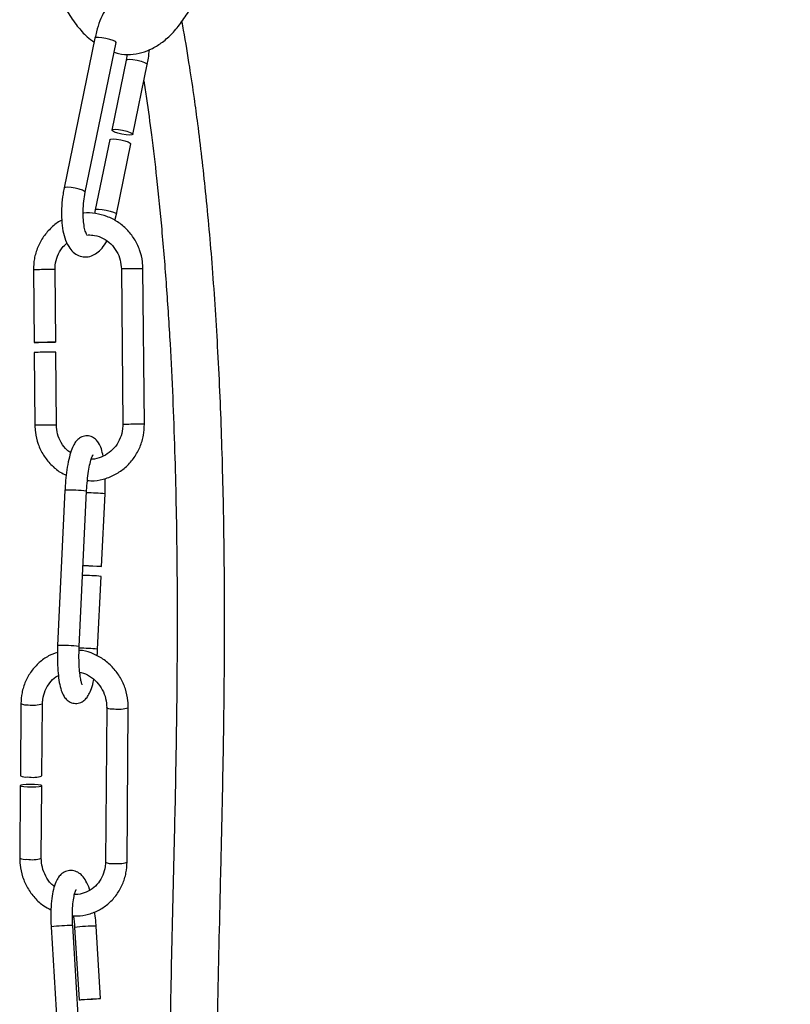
# Model space of a CAD drawing. Header units: millimetres. Extents: x 69 to 135, y 39 to 174.
# Tile 190 of 199: x 88.98 to 93.62, y 164.55 to 170.46. Entities that reach past the tile are written whole.
import ezdxf

# ---------------------------------------------------------------- set-up
doc = ezdxf.new("R2010")
doc.units = ezdxf.units.MM
doc.styles.add('SLDTEXTSTYLE0', font='TXT', dxfattribs={"width": 0.75})
doc.dimstyles.new('SLDDIMSTYLE0', dxfattribs={"dimtxt": 3.5, "dimasz": 3.302, "dimexe": 0, "dimexo": 0.0625, "dimgap": 0.875, "dimtad": 1, "dimdec": 0, "dimlfac": 20, "dimrnd": 1e-09, "dimzin": 12, "dimdsep": 46, "dimtxsty": 'SLDTEXTSTYLE0', "dimsah": 1, "dimcen": 0.09, "dimadec": 0, "dimazin": 3, "dimtfac": 1, "dimtdec": 0, "dimtofl": 0, "dimtmove": 0, "dimatfit": 3, "dimfxl": 0, "dimfrac": 2, "dimtolj": 1, "dimtzin": 12, "dimarcsym": 0})

# ---------------------------------------------------------------- blocks, each defined once
blk = doc.blocks.new('_D')
at = {"color": 7, "linetype": 'Continuous', "lineweight": 18}
for p, q in [((93.4827, 173.872), (135.2794, 173.872)), ((134.2794, 105.8002), (134.2794, 173.872)), ((90.7452, 105.8002), (135.2794, 105.8002))]:
    blk.add_line(p, q, dxfattribs=at)
for points in [[(134.2794, 173.872), (133.7714, 170.57), (134.7874, 170.57)], [(134.2794, 105.8002), (134.7874, 109.1022), (133.7714, 109.1022)]]:
    blk.add_solid(points, dxfattribs=at)
at = {"color": 7, "linetype": 'Continuous', "lineweight": 18, "insert": (129.7677, 135.8804), "char_height": 3.5, "attachment_point": 1, "rotation": 90, "style": 'SLDTEXTSTYLE0'}
blk.add_mtext('1361', dxfattribs=at)

msp = doc.modelspace()

# ---------------------------------------------------------------- linework, layer by layer
at = {"color": 7, "linetype": 'Continuous', "lineweight": 25}
for p, q in [((89.43502, 170.35393), (89.24962, 169.45333)), ((89.37695, 169.42711), (89.56235, 170.32772)), ((89.62796, 170.25793), (89.62217, 170.22225)), ((89.62217, 170.22225), (89.53557, 169.80157)), ((89.6629, 169.77536), (89.7495, 170.19604)), ((89.52367, 169.74378), (89.43677, 169.32165)), ((89.5641, 169.29543), (89.651, 169.71757)), ((89.43677, 169.32165), (89.43163, 169.29947)), ((89.55522, 169.25749), (89.5641, 169.29543)), ((89.0649, 168.96151), (89.06895, 168.52479)), ((89.19895, 168.52599), (89.19489, 168.96272)), ((89.59351, 168.9668), (89.60219, 168.03184)), ((89.73218, 168.03305), (89.7235, 168.968)), ((89.06951, 168.46479), (89.07358, 168.02655)), ((89.20357, 168.02776), (89.1995, 168.466)), ((89.25473, 167.63706), (89.21048, 166.70332)), ((89.34034, 166.69717), (89.38458, 167.63091)), ((89.47463, 167.17819), (89.4953, 167.61435)), ((89.45106, 166.6806), (89.47179, 167.11827)), ((88.98986, 166.35405), (88.98637, 165.92026)), ((89.11636, 165.91921), (89.11985, 166.353)), ((89.50547, 166.32951), (89.498, 165.40083)), ((89.50552, 166.3292), (89.50547, 166.32951)), ((89.62799, 165.39978), (89.63547, 166.32846)), ((88.98589, 165.86066), (88.98238, 165.42537)), ((89.11238, 165.42432), (89.11588, 165.85962)), ((89.35873, 164.0863), (89.30126, 165.01929)), ((89.46904, 164.58009), (89.44219, 165.01589)), ((89.17151, 165.01129), (89.22898, 164.07831)), ((89.31244, 165.0079), (89.33928, 164.57209))]:
    msp.add_line(p, q, dxfattribs=at)
at = {"color": 1, "linetype": 'Continuous', "lineweight": 25, "flags": 128}
for points in [[(89.56235, 170.32772), (89.56235, 170.32775), (89.55835, 170.33317), (89.54527, 170.33977), (89.52509, 170.34652), (89.5009, 170.35241), (89.47636, 170.35653), (89.45523, 170.35826), (89.44071, 170.35733), (89.43502, 170.35393)], [(89.62218, 170.22228), (89.62786, 170.22566), (89.64238, 170.22658), (89.66351, 170.22485), (89.68805, 170.22073), (89.71225, 170.21484), (89.73242, 170.20809), (89.74551, 170.2015), (89.74951, 170.19607), (89.7495, 170.19603)], [(89.37693, 169.42704), (89.37696, 169.42714), (89.37296, 169.43257), (89.35987, 169.43916), (89.3397, 169.44591), (89.3155, 169.4518), (89.29097, 169.45592), (89.26983, 169.45766), (89.25531, 169.45673), (89.24962, 169.45332)], [(89.43678, 169.32168), (89.44246, 169.32505), (89.45698, 169.32598), (89.47812, 169.32425), (89.50265, 169.32012), (89.52685, 169.31424), (89.54702, 169.30749), (89.56011, 169.30089), (89.56411, 169.29546), (89.5641, 169.29543)]]:
    msp.add_lwpolyline(points, dxfattribs=at)
at = {"color": 7, "linetype": 'Continuous', "lineweight": 25, "flags": 128}
for points in [[(89.53956, 169.79612), (89.53556, 169.80154), (89.54126, 169.80498), (89.55578, 169.8059), (89.57691, 169.80417), (89.60145, 169.80005), (89.62565, 169.79416), (89.64582, 169.78741), (89.65891, 169.78082), (89.66291, 169.77539), (89.65721, 169.77195), (89.64269, 169.77103), (89.62156, 169.77276), (89.59702, 169.77688), (89.57282, 169.78277), (89.55265, 169.78952), (89.53956, 169.79612)], [(89.52367, 169.74378), (89.52936, 169.74719), (89.54388, 169.74811), (89.56502, 169.74638), (89.58955, 169.74226), (89.61375, 169.73637), (89.63392, 169.72962), (89.64701, 169.72302), (89.65101, 169.7176), (89.651, 169.71757)], [(89.11814, 168.52542), (89.14347, 168.52566), (89.16735, 168.52586), (89.18614, 168.52598), (89.19699, 168.52602), (89.19824, 168.52596), (89.18971, 168.52581), (89.17268, 168.5256), (89.14976, 168.52535), (89.12443, 168.52511), (89.10055, 168.52492), (89.08175, 168.52479), (89.0709, 168.52476), (89.06965, 168.52482), (89.07819, 168.52497), (89.09522, 168.52518), (89.11814, 168.52542)], [(89.36342, 167.18442), (89.37318, 167.18414), (89.3965, 167.18324), (89.42183, 167.18205), (89.44532, 167.18073), (89.46338, 167.1795), (89.47328, 167.17854), (89.47349, 167.17799), (89.46399, 167.17794), (89.44623, 167.1784), (89.42291, 167.17929), (89.39758, 167.18049), (89.37409, 167.1818), (89.36333, 167.1825)], [(89.02984, 165.85318), (89.05497, 165.85259), (89.07948, 165.85315), (89.09964, 165.85477), (89.11238, 165.85721), (89.11575, 165.8601), (89.10925, 165.86299), (89.09386, 165.86545), (89.07193, 165.8671), (89.0468, 165.86769), (89.02228, 165.86713), (89.00212, 165.8655), (88.98939, 165.86307), (88.98601, 165.86018), (88.99252, 165.85729), (89.0079, 165.85483), (89.02984, 165.85318)], [(89.3415, 164.57185), (89.33984, 164.57233), (89.34797, 164.57337), (89.36465, 164.57484), (89.38735, 164.57649), (89.41261, 164.57809), (89.43659, 164.57938), (89.45562, 164.58017), (89.46682, 164.58033), (89.46849, 164.57986), (89.46036, 164.5788), (89.44367, 164.57734), (89.42097, 164.57568), (89.39571, 164.57409), (89.37174, 164.5728), (89.3527, 164.57202), (89.3415, 164.57185)]]:
    msp.add_lwpolyline(points, dxfattribs=at)
at = {"color": 1, "linetype": 'Continuous', "lineweight": 25}
for centre, radius, start, end in [((89.13009, 165.83073), 3.13146, 90.292807, 91.192885), ((89.19903, 162.63974), 6.32298, 90.03748, 90.769728), ((89.6587, 165.83602), 3.13146, 90.292807, 91.192885), ((89.73569, 161.50159), 7.46642, 90.093551, 90.713657), ((89.13877, 164.89578), 3.13146, 90.292807, 91.192885), ((89.20771, 161.70481), 6.32295, 90.037482, 90.76973), ((89.66738, 164.9011), 3.13142, 90.292801, 91.192892), ((89.74437, 160.56666), 7.46639, 90.09355, 90.713659), ((89.26909, 166.56651), 1.07064, 83.80729, 90.768562), ((89.37334, 166.43392), 1.18671, 84.101365, 89.481027), ((89.22489, 165.63431), 1.0691, 83.800947, 90.772273), ((89.32889, 165.49909), 1.18781, 84.096828, 89.510735), ((89.0224, 166.41241), 0.06682, 240.854139, 279.826838), ((89.06345, 166.52941), 0.18523, 260.790549, 287.726892), ((89.53866, 166.39406), 0.07283, 242.930711, 278.493313), ((89.577, 166.53191), 0.21169, 262.514681, 286.034263), ((89.01492, 165.48372), 0.06681, 240.854671, 279.833817), ((89.056, 165.59974), 0.18426, 260.73299, 287.815953), ((89.53053, 165.45912), 0.06675, 240.833274, 279.847662), ((89.56951, 165.60325), 0.21171, 262.517888, 286.035002), ((89.29665, 164.03687), 0.98243, 89.731422, 97.318625), ((89.4386, 164.01596), 0.99994, 89.794086, 97.248145)]:
    msp.add_arc(centre, radius, start, end, dxfattribs=at)
at = {"color": 7, "linetype": 'Continuous', "lineweight": 25}
for centre, radius, start, end in [((89.1347, 165.33401), 3.13146, 90.292807, 91.192885), ((89.20364, 162.143), 6.32299, 90.037481, 90.769727), ((89.34997, 165.94077), 1.18378, 84.093163, 89.486167), ((89.0189, 165.97855), 0.06675, 240.833376, 279.847561), ((89.05999, 166.09463), 0.18426, 260.733014, 287.81592)]:
    msp.add_arc(centre, radius, start, end, dxfattribs=at)
for points, knots in [([(89.68938, 170.58521), (89.68075, 170.5916), (89.66199, 170.6055), (89.62405, 170.61298), (89.585, 170.6064), (89.55026, 170.58719), (89.51924, 170.55749), (89.49017, 170.51499), (89.4642, 170.4591), (89.44597, 170.40309), (89.43789, 170.36682), (89.43502, 170.35393)], [0, 0, 0, 0, 0.0856826, 0.1863032, 0.2905073, 0.3924624, 0.5053092, 0.6381375, 0.7822507, 0.9226127, 1, 1, 1, 1]), ([(89.24278, 170.5597), (89.25175, 170.54357), (89.27868, 170.49515), (89.32593, 170.42778), (89.3788, 170.36716), (89.41568, 170.33961), (89.42989, 170.329)], [0, 0, 0, 0, 0.1688613, 0.5070353, 0.8101517, 1, 1, 1, 1]), ([(89.55029, 170.26916), (89.55876, 170.26639), (89.58996, 170.25622), (89.64745, 170.25426), (89.71733, 170.26509), (89.78264, 170.29111), (89.84367, 170.33002), (89.90196, 170.38277), (89.95787, 170.45059), (89.9977, 170.51252), (90.01905, 170.5515), (90.02354, 170.5597)], [0, 0, 0, 0, 0.0455385, 0.1678733, 0.2857858, 0.4035753, 0.5264288, 0.6593625, 0.8052579, 0.9590638, 1, 1, 1, 1]), ([(89.32852, 153.51471), (89.3501, 153.55108), (89.46226, 153.74014), (89.65117, 154.0745), (89.8499, 154.45569), (89.99217, 154.76048), (90.08784, 154.98476), (90.16478, 155.18281), (90.22197, 155.3434), (90.26371, 155.46959), (90.2995, 155.58469), (90.33669, 155.7127), (90.38243, 155.88566), (90.43373, 156.10958), (90.48512, 156.38603), (90.52784, 156.69127), (90.55834, 157.00977), (90.57607, 157.33015), (90.58248, 157.65143), (90.57743, 158.15923), (90.53825, 158.84717), (90.45562, 159.71941), (90.36233, 160.58291), (90.27615, 161.43228), (90.21192, 162.25039), (90.17434, 163.03781), (90.16367, 163.80388), (90.17279, 164.56545), (90.18942, 165.23149), (90.2028, 165.81181), (90.21135, 166.30794), (90.21521, 166.82819), (90.21193, 167.37108), (90.19945, 167.92134), (90.17672, 168.45798), (90.14443, 168.95997), (90.10385, 169.41724), (90.06488, 169.75572), (90.03126, 170.00439), (90.00315, 170.19177), (89.97841, 170.34597), (89.96122, 170.43643), (89.95786, 170.45407)], [0, 0, 0, 0, 0.0073337, 0.0381267, 0.06663, 0.0819291, 0.0965281, 0.1089745, 0.118838, 0.126146, 0.1320688, 0.1397856, 0.1493112, 0.1631622, 0.1797099, 0.19818, 0.2167305, 0.2353231, 0.2539509, 0.2725855, 0.3235886, 0.3736473, 0.4248409, 0.4745357, 0.5220727, 0.5676106, 0.611835, 0.6556881, 0.7005267, 0.7279574, 0.7566003, 0.7865965, 0.8180224, 0.8504967, 0.8818715, 0.9113013, 0.9383425, 0.9626573, 0.9718091, 0.9832365, 0.9967295, 1, 1, 1, 1]), ([(89.7495, 170.19604), (89.75187, 170.20817), (89.75761, 170.23754), (89.7603, 170.2676), (89.76187, 170.28525)], [0, 0, 0, 0, 0.4131444, 1, 1, 1, 1]), ([(89.72904, 170.09665), (89.73437, 170.06146), (89.75061, 169.95425), (89.77683, 169.7597), (89.8078, 169.49796), (89.83798, 169.19444), (89.86494, 168.86237), (89.89333, 168.41819), (89.91622, 167.8794), (89.92863, 167.2573), (89.9299, 166.66371), (89.92335, 166.09966), (89.91114, 165.50779), (89.89533, 164.88255), (89.88223, 164.21636), (89.88052, 163.5363), (89.89693, 162.8308), (89.93741, 162.09243), (89.99962, 161.33395), (90.07962, 160.54745), (90.15651, 159.83401), (90.21928, 159.19661), (90.2639, 158.64829), (90.29323, 158.09497), (90.29973, 157.55366), (90.27816, 157.04429), (90.2314, 156.60451), (90.16888, 156.23173), (90.09901, 155.92065), (90.02385, 155.6526), (89.95392, 155.43883), (89.88744, 155.25517), (89.81551, 155.07222), (89.72305, 154.85671), (89.59078, 154.57633), (89.45274, 154.30786), (89.34904, 154.1248), (89.31468, 154.06414)], [0, 0, 0, 0, 0.006803, 0.0207257, 0.0372909, 0.0565659, 0.0779177, 0.0993684, 0.139058, 0.1772629, 0.2135976, 0.2479724, 0.2809208, 0.3226498, 0.3634948, 0.4042376, 0.4485219, 0.4940033, 0.5408238, 0.5889652, 0.6398079, 0.6731355, 0.7070582, 0.7412432, 0.7753064, 0.8068758, 0.835246, 0.8568474, 0.8765852, 0.8940396, 0.9081814, 0.9180576, 0.9300527, 0.9444186, 0.9612698, 0.9871668, 1, 1, 1, 1]), ([(89.24962, 169.45333), (89.24731, 169.4412), (89.24061, 169.40601), (89.23422, 169.34588), (89.23304, 169.27601), (89.23895, 169.21013), (89.25247, 169.15028), (89.27325, 169.10263), (89.30145, 169.06728), (89.33536, 169.04489), (89.37493, 169.03623), (89.41417, 169.04299), (89.44881, 169.06224), (89.47979, 169.09123), (89.49727, 169.1189), (89.50661, 169.1337)], [0, 0, 0, 0, 0.0464359, 0.1346945, 0.2233407, 0.3129643, 0.404956, 0.5017015, 0.5765458, 0.6435721, 0.7088625, 0.776477, 0.8426329, 0.915856, 1, 1, 1, 1]), ([(89.39049, 169.16507), (89.38982, 169.16568), (89.38836, 169.167), (89.37868, 169.18585), (89.37016, 169.21781), (89.36426, 169.26205), (89.36317, 169.31554), (89.36712, 169.37258), (89.37378, 169.40951), (89.37695, 169.42711)], [0, 0, 0, 0, 0.11350693, 0.24505274, 0.38387697, 0.53348176, 0.69085499, 0.85264718, 1, 1, 1, 1]), ([(89.7235, 168.968), (89.72286, 168.98205), (89.7211, 169.02047), (89.70567, 169.08196), (89.67387, 169.14806), (89.62863, 169.20562), (89.57242, 169.25169), (89.50775, 169.28471), (89.43809, 169.3008), (89.38892, 169.30567), (89.36497, 169.30078), (89.36434, 169.30065)], [0, 0, 0, 0, 0.0759188, 0.2075847, 0.3394441, 0.4712314, 0.6028624, 0.7342779, 0.8654556, 0.9964261, 1, 1, 1, 1]), ([(89.23574, 169.26001), (89.23419, 169.25934), (89.21082, 169.24911), (89.17222, 169.2162), (89.12388, 169.1626), (89.08915, 169.09819), (89.06808, 169.0301), (89.06592, 168.98362), (89.0649, 168.96151)], [0, 0, 0, 0, 0.0141971, 0.21459, 0.4152115, 0.6161656, 0.8174619, 1, 1, 1, 1]), ([(89.39334, 169.17066), (89.40655, 169.17056), (89.43818, 169.17033), (89.48585, 169.15168), (89.53166, 169.11885), (89.56667, 169.07369), (89.58903, 169.0216), (89.59205, 168.98462), (89.59351, 168.9668)], [0, 0, 0, 0, 0.12763195, 0.30569109, 0.48336251, 0.66022017, 0.83618056, 1, 1, 1, 1]), ([(89.19489, 168.96272), (89.19513, 168.9715), (89.19588, 168.99923), (89.20798, 169.04473), (89.23259, 169.09136), (89.25672, 169.11327), (89.26712, 169.12272)], [0, 0, 0, 0, 0.1436172, 0.4535789, 0.764287, 1, 1, 1, 1]), ([(89.07358, 168.02655), (89.07422, 168.0125), (89.07598, 167.97408), (89.09142, 167.91263), (89.12315, 167.84638), (89.16864, 167.78938), (89.21592, 167.7482), (89.25003, 167.73242), (89.26232, 167.72673)], [0, 0, 0, 0, 0.11213213, 0.30658917, 0.50132473, 0.69596111, 0.8903665, 1, 1, 1, 1]), ([(89.28901, 167.86192), (89.28149, 167.86694), (89.25852, 167.8823), (89.2307, 167.92128), (89.20798, 167.97287), (89.205, 168.0099), (89.20357, 168.02776)], [0, 0, 0, 0, 0.1427585, 0.4362263, 0.7281928, 1, 1, 1, 1]), ([(89.38963, 167.69451), (89.40338, 167.6937), (89.4409, 167.69148), (89.5015, 167.70547), (89.56726, 167.7342), (89.62532, 167.77741), (89.67307, 167.83221), (89.70796, 167.8963), (89.72899, 167.96447), (89.73115, 168.01095), (89.73218, 168.03305)], [0, 0, 0, 0, 0.07716669, 0.21053726, 0.34385643, 0.47723293, 0.61076914, 0.74451777, 0.87850412, 1, 1, 1, 1]), ([(89.60219, 168.03184), (89.60194, 168.02307), (89.60118, 167.99536), (89.5893, 167.94956), (89.56158, 167.90005), (89.52182, 167.85983), (89.47325, 167.83386), (89.43515, 167.82174), (89.4148, 167.82322), (89.41262, 167.82338)], [0, 0, 0, 0, 0.0825236, 0.260639, 0.4391743, 0.6180653, 0.797709, 0.9783457, 1, 1, 1, 1]), ([(89.48386, 167.84176), (89.48068, 167.85662), (89.47437, 167.88623), (89.46087, 167.91707), (89.44079, 167.94305), (89.41326, 167.96058), (89.37895, 167.96519), (89.34792, 167.95491), (89.32554, 167.93666), (89.30885, 167.91371), (89.29417, 167.88233), (89.28028, 167.83701), (89.26838, 167.77797), (89.25984, 167.71265), (89.25609, 167.66471), (89.25487, 167.64003), (89.25473, 167.63706)], [0, 0, 0, 0, 0.0898167, 0.1789054, 0.2384586, 0.2945335, 0.351205, 0.4076346, 0.4597122, 0.5184371, 0.5974379, 0.6965795, 0.7999873, 0.8975211, 0.9876578, 1, 1, 1, 1]), ([(89.38458, 167.63091), (89.38518, 167.64173), (89.38691, 167.67324), (89.39205, 167.72377), (89.4003, 167.77667), (89.40993, 167.81678), (89.41749, 167.83988), (89.42321, 167.84933), (89.42198, 167.84788), (89.42178, 167.84764)], [0, 0, 0, 0, 0.1034188, 0.3010085, 0.4970632, 0.6884767, 0.8448503, 0.9744963, 1, 1, 1, 1]), ([(89.4953, 167.61435), (89.4958, 167.62634), (89.4971, 167.65763), (89.49662, 167.68797), (89.49633, 167.70667)], [0, 0, 0, 0, 0.38344811, 1, 1, 1, 1]), ([(89.21048, 166.70332), (89.21001, 166.69135), (89.20863, 166.65648), (89.20894, 166.59924), (89.21267, 166.53576), (89.22007, 166.47901), (89.23098, 166.43347), (89.24487, 166.4005), (89.26499, 166.37463), (89.29253, 166.35709), (89.32683, 166.35248), (89.35787, 166.36275), (89.38023, 166.38102), (89.39696, 166.40389), (89.41149, 166.43572), (89.42212, 166.46713), (89.42699, 166.49222), (89.42804, 166.49761)], [0, 0, 0, 0, 0.0462472, 0.1347648, 0.2239239, 0.3145816, 0.4091165, 0.4921615, 0.5476731, 0.5999416, 0.6527667, 0.7053659, 0.7539094, 0.808649, 0.8822906, 0.9747047, 1, 1, 1, 1]), ([(89.35844, 166.4667), (89.35859, 166.46649), (89.35935, 166.46537), (89.3555, 166.47318), (89.35054, 166.49227), (89.34467, 166.52632), (89.34036, 166.57299), (89.33848, 166.62862), (89.33918, 166.67156), (89.3402, 166.6942), (89.34034, 166.69717)], [0, 0, 0, 0, 0.02450062, 0.13203985, 0.26879107, 0.42901132, 0.60575043, 0.7913864, 0.97271194, 1, 1, 1, 1]), ([(89.63547, 166.32846), (89.63508, 166.3424), (89.63402, 166.38063), (89.62, 166.44246), (89.58999, 166.5098), (89.5466, 166.56925), (89.49213, 166.61829), (89.42901, 166.65301), (89.3768, 166.67161), (89.34648, 166.67306), (89.3397, 166.67339)], [0, 0, 0, 0, 0.0834751, 0.2289336, 0.3747859, 0.5208105, 0.6668265, 0.8126554, 0.9581044, 1, 1, 1, 1]), ([(89.44814, 166.63996), (89.44907, 166.65048), (89.45026, 166.66392), (89.45091, 166.67763), (89.45106, 166.6806)], [0, 0, 0, 0, 0.7830115, 1, 1, 1, 1]), ([(89.20927, 166.6613), (89.19128, 166.65491), (89.1514, 166.64074), (89.09779, 166.60161), (89.05025, 166.54955), (89.01536, 166.48743), (88.99403, 166.42112), (88.99119, 166.37555), (88.98986, 166.35405)], [0, 0, 0, 0, 0.1435494, 0.3181755, 0.492799, 0.6677348, 0.8432006, 1, 1, 1, 1]), ([(89.11985, 166.353), (89.12024, 166.36171), (89.12146, 166.38903), (89.13357, 166.43345), (89.16118, 166.4795), (89.18973, 166.50995), (89.21028, 166.5196), (89.21526, 166.52194)], [0, 0, 0, 0, 0.1227925, 0.385224, 0.6489561, 0.9149443, 1, 1, 1, 1]), ([(89.34379, 166.54152), (89.34664, 166.54122), (89.36716, 166.53903), (89.40347, 166.51999), (89.44751, 166.4852), (89.48073, 166.43819), (89.50193, 166.38491), (89.50431, 166.34776), (89.50547, 166.32951)], [0, 0, 0, 0, 0.0318796, 0.2300336, 0.426106, 0.6204295, 0.8135728, 1, 1, 1, 1]), ([(88.98238, 165.42537), (88.98277, 165.41143), (88.98383, 165.37319), (88.99786, 165.31139), (89.02782, 165.24396), (89.07141, 165.18486), (89.11951, 165.13977), (89.15551, 165.12118), (89.17014, 165.11362)], [0, 0, 0, 0, 0.1088523, 0.2985317, 0.4887245, 0.6791422, 0.8695487, 1, 1, 1, 1]), ([(89.19121, 165.25506), (89.18461, 165.26009), (89.16328, 165.27631), (89.13741, 165.31601), (89.11585, 165.36883), (89.11352, 165.40604), (89.11238, 165.42432)], [0, 0, 0, 0, 0.1319066, 0.4258479, 0.7180035, 1, 1, 1, 1]), ([(89.29991, 165.07891), (89.3093, 165.07798), (89.34201, 165.07476), (89.3977, 165.08587), (89.46269, 165.11145), (89.52016, 165.15199), (89.56758, 165.20434), (89.6025, 165.26639), (89.62382, 165.33271), (89.62666, 165.37828), (89.62799, 165.39978)], [0, 0, 0, 0, 0.0552967, 0.19264, 0.3295633, 0.4662623, 0.6029587, 0.7398999, 0.8772506, 1, 1, 1, 1]), ([(89.498, 165.40083), (89.49761, 165.39212), (89.49639, 165.36479), (89.4842, 165.32052), (89.45697, 165.27379), (89.41845, 165.23681), (89.37145, 165.21414), (89.33438, 165.20442), (89.31436, 165.20722), (89.31209, 165.20754)], [0, 0, 0, 0, 0.082371, 0.2584138, 0.435329, 0.6137578, 0.7942913, 0.9767404, 1, 1, 1, 1]), ([(89.40378, 165.2325), (89.40321, 165.2345), (89.39699, 165.25615), (89.38265, 165.28535), (89.36065, 165.31828), (89.3333, 165.34071), (89.30029, 165.35236), (89.26443, 165.34913), (89.23491, 165.33266), (89.21366, 165.30907), (89.19705, 165.27815), (89.18402, 165.23676), (89.17439, 165.1817), (89.16942, 165.1179), (89.16903, 165.05917), (89.17087, 165.0235), (89.17151, 165.01129)], [0, 0, 0, 0, 0.0102523, 0.1111091, 0.1967885, 0.2596566, 0.3202474, 0.3807779, 0.4405486, 0.4996333, 0.5695154, 0.6630303, 0.7571715, 0.8554128, 0.9504934, 1, 1, 1, 1]), ([(89.30126, 165.01929), (89.30071, 165.02997), (89.29909, 165.06106), (89.29942, 165.11114), (89.3033, 165.16362), (89.31036, 165.20338), (89.31665, 165.22609), (89.32238, 165.23505), (89.32081, 165.23337), (89.32061, 165.23316)], [0, 0, 0, 0, 0.10379369, 0.30217789, 0.49863298, 0.68972205, 0.84572356, 0.97992844, 1, 1, 1, 1]), ([(89.30503, 165.07855), (89.30654, 165.06828), (89.30989, 165.04542), (89.31153, 165.02122), (89.31244, 165.0079)], [0, 0, 0, 0, 0.4493464, 1, 1, 1, 1]), ([(89.44219, 165.01589), (89.44137, 165.02802), (89.43936, 165.05743), (89.43536, 165.08577), (89.43301, 165.10243)], [0, 0, 0, 0, 0.4123559, 1, 1, 1, 1])]:
    msp.add_open_spline(points, degree=3, knots=knots, dxfattribs=at)

# ---------------------------------------------------------------- dimensions: what is measured, and where the dimension line sits
at = {"color": 7, "linetype": 'Continuous', "lineweight": 18}
dim = msp.add_linear_dim(base=(134.27939, 173.87203), p1=(89.74517, 105.80017), p2=(92.48267, 173.87203), angle=90, dimstyle='SLDDIMSTYLE0', dxfattribs=at)
dim.commit()
dim.dimension.update_dxf_attribs({"geometry": '_D', "text_midpoint": (134.27939, 141.05263), "dimtype": 160})

doc.saveas('drawing.dxf')
